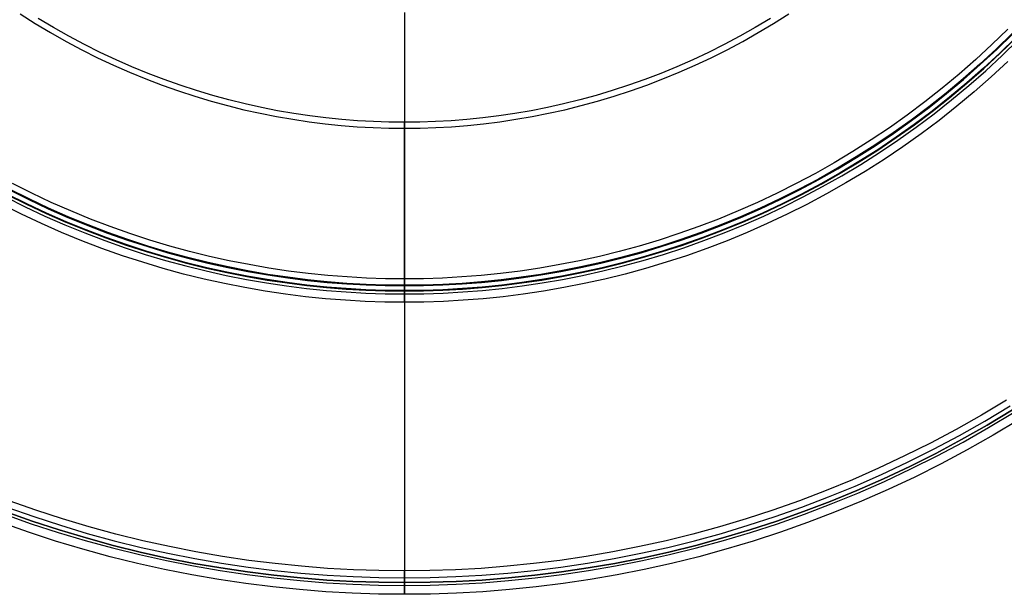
# Model space of a CAD drawing. Header units: millimetres. Extents: x 9981 to 10381, y 6395 to 6795.
# Tile 5 of 19: x 10115 to 10283, y 6395 to 6493. Entities that reach past the tile are written whole.
import ezdxf

# ---------------------------------------------------------------- set-up
doc = ezdxf.new("R2010")
doc.units = ezdxf.units.MM
doc.header["$MEASUREMENT"] = 0
doc.layers.add('0 filanca', color=1, linetype='Continuous')
doc.layers.add('0 filanca2', color=6, linetype='Continuous')

msp = doc.modelspace()

# ---------------------------------------------------------------- linework, layer by layer
at = {"layer": '0 filanca', "lineweight": -3}
for points in [[(10114.95, 6494.35), (10117.55, 6492.7), (10120.17, 6491.12), (10122.83, 6489.61), (10125.52, 6488.18), (10128.23, 6486.82), (10130.96, 6485.54), (10133.71, 6484.33), (10136.48, 6483.19), (10139.26, 6482.13), (10142.05, 6481.14), (10144.85, 6480.23), (10147.65, 6479.39), (10150.46, 6478.63), (10153.26, 6477.93), (10156.06, 6477.31), (10158.86, 6476.76), (10161.64, 6476.28), (10164.42, 6475.86), (10167.18, 6475.52), (10169.93, 6475.24), (10172.66, 6475.02), (10175.37, 6474.87), (10178.06, 6474.78), (10180.73, 6474.75)], [(10180.73, 6474.75), (10183.4, 6474.78), (10186.09, 6474.87), (10188.8, 6475.02), (10191.53, 6475.24), (10194.28, 6475.52), (10197.04, 6475.86), (10199.82, 6476.28), (10202.6, 6476.76), (10205.4, 6477.31), (10208.2, 6477.93), (10211, 6478.63), (10213.8, 6479.39), (10216.61, 6480.23), (10219.41, 6481.14), (10222.2, 6482.13), (10224.98, 6483.19), (10227.74, 6484.33), (10230.5, 6485.54), (10233.23, 6486.82), (10235.94, 6488.18), (10238.63, 6489.61), (10241.28, 6491.12), (10243.91, 6492.7), (10246.51, 6494.35)], [(10180.73, 6475.77), (10178.08, 6475.8), (10175.42, 6475.89), (10172.73, 6476.04), (10170.02, 6476.25), (10167.29, 6476.53), (10164.56, 6476.87), (10161.8, 6477.28), (10159.04, 6477.76), (10156.27, 6478.3), (10153.49, 6478.92), (10150.71, 6479.61), (10147.93, 6480.37), (10145.15, 6481.2), (10142.38, 6482.11), (10139.61, 6483.08), (10136.86, 6484.14), (10134.11, 6485.26), (10131.38, 6486.46), (10128.67, 6487.74), (10125.99, 6489.08), (10123.32, 6490.5), (10120.69, 6492), (10118.08, 6493.56)], [(10243.38, 6493.56), (10240.77, 6492), (10238.14, 6490.5), (10235.47, 6489.08), (10232.78, 6487.74), (10230.08, 6486.46), (10227.35, 6485.26), (10224.6, 6484.14), (10221.85, 6483.08), (10219.08, 6482.11), (10216.3, 6481.2), (10213.53, 6480.37), (10210.74, 6479.61), (10207.96, 6478.92), (10205.19, 6478.3), (10202.42, 6477.76), (10199.65, 6477.28), (10196.9, 6476.87), (10194.16, 6476.53), (10191.44, 6476.25), (10188.73, 6476.04), (10186.04, 6475.89), (10183.37, 6475.8), (10180.73, 6475.77)], [(10284.73, 6490.95), (10282.01, 6488.3), (10279.21, 6485.71), (10276.36, 6483.2), (10273.44, 6480.77), (10270.46, 6478.41), (10267.43, 6476.14), (10264.35, 6473.95), (10261.22, 6471.85), (10258.04, 6469.83), (10254.82, 6467.9), (10251.57, 6466.06), (10248.28, 6464.3), (10244.97, 6462.64), (10241.62, 6461.07), (10238.26, 6459.59), (10234.87, 6458.2), (10231.47, 6456.9), (10228.05, 6455.69), (10224.63, 6454.58), (10221.2, 6453.55), (10217.77, 6452.61), (10214.34, 6451.76), (10210.91, 6451), (10207.49, 6450.33), (10204.08, 6449.74), (10200.69, 6449.23), (10197.31, 6448.81), (10193.95, 6448.47), (10190.6, 6448.2), (10187.29, 6448.02), (10183.99, 6447.91), (10180.73, 6447.87)], [(10180.73, 6447.77), (10184, 6447.81), (10187.29, 6447.92), (10190.61, 6448.1), (10193.95, 6448.37), (10197.32, 6448.71), (10200.7, 6449.13), (10204.1, 6449.64), (10207.51, 6450.23), (10210.93, 6450.9), (10214.36, 6451.67), (10217.79, 6452.51), (10221.23, 6453.45), (10224.66, 6454.48), (10228.09, 6455.6), (10231.5, 6456.81), (10234.91, 6458.11), (10238.3, 6459.5), (10241.67, 6460.98), (10245.01, 6462.55), (10248.33, 6464.21), (10251.62, 6465.97), (10254.88, 6467.81), (10258.09, 6469.74), (10261.27, 6471.76), (10264.4, 6473.87), (10267.49, 6476.06), (10270.52, 6478.33), (10273.5, 6480.69), (10276.42, 6483.12), (10279.28, 6485.64), (10282.08, 6488.22), (10284.81, 6490.88)], [(10180.73, 6446.96), (10184.01, 6446.99), (10187.33, 6447.11), (10190.67, 6447.29), (10194.03, 6447.56), (10197.41, 6447.9), (10200.81, 6448.33), (10204.23, 6448.84), (10207.66, 6449.43), (10211.1, 6450.11), (10214.55, 6450.87), (10218, 6451.73), (10221.45, 6452.67), (10224.9, 6453.7), (10228.35, 6454.83), (10231.78, 6456.04), (10235.21, 6457.35), (10238.61, 6458.75), (10242, 6460.24), (10245.37, 6461.82), (10248.7, 6463.49), (10252.01, 6465.26), (10255.29, 6467.11), (10258.52, 6469.05), (10261.72, 6471.08), (10264.87, 6473.2), (10267.97, 6475.4), (10271.02, 6477.69), (10274.01, 6480.06), (10276.95, 6482.51), (10279.83, 6485.03), (10282.64, 6487.63), (10285.38, 6490.31)], [(10180.73, 6446.96), (10184.01, 6446.99), (10187.33, 6447.11), (10190.67, 6447.29), (10194.03, 6447.56), (10197.41, 6447.9), (10200.81, 6448.33), (10204.23, 6448.84), (10207.66, 6449.43), (10211.1, 6450.11), (10214.55, 6450.87), (10218, 6451.73), (10221.45, 6452.67), (10224.9, 6453.7), (10228.35, 6454.83), (10231.78, 6456.04), (10235.21, 6457.35), (10238.61, 6458.75), (10242, 6460.24), (10245.37, 6461.82), (10248.7, 6463.49), (10252.01, 6465.26), (10255.29, 6467.11), (10258.52, 6469.05), (10261.72, 6471.08), (10264.87, 6473.2), (10267.97, 6475.4), (10271.02, 6477.69), (10274.01, 6480.06), (10276.95, 6482.51), (10279.83, 6485.03), (10282.64, 6487.63), (10285.38, 6490.31)], [(10180.73, 6446.89), (10184.02, 6446.92), (10187.33, 6447.03), (10190.67, 6447.22), (10194.03, 6447.49), (10197.42, 6447.83), (10200.82, 6448.26), (10204.24, 6448.76), (10207.67, 6449.36), (10211.11, 6450.04), (10214.56, 6450.8), (10218.02, 6451.66), (10221.47, 6452.6), (10224.92, 6453.64), (10228.37, 6454.76), (10231.81, 6455.98), (10235.23, 6457.28), (10238.64, 6458.68), (10242.03, 6460.17), (10245.4, 6461.75), (10248.74, 6463.43), (10252.05, 6465.19), (10255.32, 6467.05), (10258.56, 6468.99), (10261.76, 6471.02), (10264.91, 6473.14), (10268.01, 6475.35), (10271.06, 6477.63), (10274.06, 6480), (10277, 6482.45), (10279.87, 6484.98), (10282.69, 6487.58), (10285.43, 6490.26)], [(10180.73, 6446.39), (10184.03, 6446.43), (10187.35, 6446.54), (10190.7, 6446.73), (10194.08, 6446.99), (10197.47, 6447.34), (10200.89, 6447.77), (10204.32, 6448.28), (10207.76, 6448.87), (10211.22, 6449.55), (10214.68, 6450.32), (10218.14, 6451.18), (10221.61, 6452.13), (10225.07, 6453.16), (10228.53, 6454.29), (10231.98, 6455.51), (10235.42, 6456.82), (10238.84, 6458.23), (10242.24, 6459.72), (10245.61, 6461.31), (10248.96, 6462.99), (10252.28, 6464.76), (10255.57, 6466.62), (10258.82, 6468.57), (10262.03, 6470.61), (10265.19, 6472.74), (10268.3, 6474.95), (10271.36, 6477.24), (10274.37, 6479.62), (10277.32, 6482.08), (10280.2, 6484.61), (10283.03, 6487.22), (10285.78, 6489.91)], [(10112.72, 6463.43), (10116.06, 6461.75), (10119.43, 6460.17), (10122.82, 6458.68), (10126.22, 6457.28), (10129.65, 6455.98), (10133.09, 6454.76), (10136.53, 6453.64), (10139.99, 6452.6), (10143.44, 6451.66), (10146.89, 6450.8), (10150.34, 6450.04), (10153.79, 6449.36), (10157.22, 6448.76), (10160.64, 6448.26), (10164.04, 6447.83), (10167.42, 6447.49), (10170.79, 6447.22), (10174.13, 6447.03), (10177.44, 6446.92), (10180.73, 6446.89)], [(10112.75, 6463.49), (10116.09, 6461.82), (10119.46, 6460.24), (10122.84, 6458.75), (10126.25, 6457.35), (10129.67, 6456.04), (10133.11, 6454.83), (10136.56, 6453.7), (10140.01, 6452.67), (10143.46, 6451.73), (10146.91, 6450.87), (10150.36, 6450.11), (10153.8, 6449.43), (10157.23, 6448.84), (10160.65, 6448.33), (10164.05, 6447.9), (10167.43, 6447.56), (10170.79, 6447.29), (10174.13, 6447.11), (10177.44, 6446.99), (10180.73, 6446.96)], [(10112.75, 6463.49), (10116.09, 6461.82), (10119.46, 6460.24), (10122.84, 6458.75), (10126.25, 6457.35), (10129.67, 6456.04), (10133.11, 6454.83), (10136.56, 6453.7), (10140.01, 6452.67), (10143.46, 6451.73), (10146.91, 6450.87), (10150.36, 6450.11), (10153.8, 6449.43), (10157.23, 6448.84), (10160.65, 6448.33), (10164.05, 6447.9), (10167.43, 6447.56), (10170.79, 6447.29), (10174.13, 6447.11), (10177.44, 6446.99), (10180.73, 6446.96)], [(10113.13, 6464.21), (10116.45, 6462.55), (10119.79, 6460.98), (10123.16, 6459.5), (10126.55, 6458.11), (10129.95, 6456.81), (10133.37, 6455.6), (10136.8, 6454.48), (10140.23, 6453.45), (10143.66, 6452.51), (10147.1, 6451.67), (10150.52, 6450.9), (10153.95, 6450.23), (10157.36, 6449.64), (10160.76, 6449.13), (10164.14, 6448.71), (10167.5, 6448.37), (10170.85, 6448.1), (10174.17, 6447.92), (10177.46, 6447.81), (10180.73, 6447.77)], [(10180.73, 6447.87), (10177.46, 6447.91), (10174.17, 6448.02), (10170.85, 6448.2), (10167.51, 6448.47), (10164.15, 6448.81), (10160.77, 6449.23), (10157.37, 6449.74), (10153.96, 6450.33), (10150.55, 6451), (10147.12, 6451.76), (10143.69, 6452.61), (10140.26, 6453.55), (10136.83, 6454.58), (10133.4, 6455.69), (10129.99, 6456.9), (10126.59, 6458.2), (10123.2, 6459.59), (10119.83, 6461.07), (10116.49, 6462.64), (10113.17, 6464.3)], [(10112.49, 6462.99), (10115.84, 6461.31), (10119.22, 6459.72), (10122.62, 6458.23), (10126.04, 6456.82), (10129.48, 6455.51), (10132.93, 6454.29), (10136.39, 6453.16), (10139.85, 6452.13), (10143.32, 6451.18), (10146.78, 6450.32), (10150.24, 6449.55), (10153.7, 6448.87), (10157.14, 6448.28), (10160.57, 6447.77), (10163.98, 6447.34), (10167.38, 6446.99), (10170.75, 6446.73), (10174.11, 6446.54), (10177.43, 6446.43), (10180.73, 6446.39)], [(10180.73, 6397.78), (10185.11, 6397.83), (10189.52, 6397.98), (10193.97, 6398.23), (10198.45, 6398.58), (10202.95, 6399.04), (10207.48, 6399.61), (10212.04, 6400.28), (10216.61, 6401.07), (10221.19, 6401.98), (10225.78, 6403), (10230.38, 6404.14), (10234.98, 6405.39), (10239.58, 6406.77), (10244.17, 6408.27), (10248.75, 6409.89), (10253.31, 6411.63), (10257.85, 6413.49), (10262.36, 6415.47), (10266.84, 6417.58), (10271.29, 6419.81), (10275.7, 6422.16), (10280.06, 6424.63), (10284.37, 6427.22)], [(10180.73, 6396.96), (10185.12, 6397.01), (10189.56, 6397.15), (10194.02, 6397.4), (10198.52, 6397.76), (10203.05, 6398.22), (10207.6, 6398.79), (10212.17, 6399.47), (10216.76, 6400.26), (10221.36, 6401.17), (10225.97, 6402.2), (10230.59, 6403.34), (10235.21, 6404.6), (10239.83, 6405.98), (10244.44, 6407.49), (10249.03, 6409.11), (10253.61, 6410.86), (10258.17, 6412.73), (10262.7, 6414.72), (10267.2, 6416.84), (10271.67, 6419.08), (10276.09, 6421.44), (10280.47, 6423.92), (10284.8, 6426.52)], [(10180.73, 6396.49), (10185.13, 6396.54), (10189.58, 6396.69), (10194.05, 6396.94), (10198.56, 6397.3), (10203.1, 6397.76), (10207.66, 6398.33), (10212.24, 6399.01), (10216.84, 6399.81), (10221.46, 6400.72), (10226.08, 6401.75), (10230.71, 6402.89), (10235.34, 6404.16), (10239.96, 6405.54), (10244.58, 6407.05), (10249.19, 6408.68), (10253.78, 6410.43), (10258.35, 6412.3), (10262.89, 6414.3), (10267.41, 6416.42), (10271.88, 6418.67), (10276.32, 6421.03), (10280.71, 6423.52), (10285.05, 6426.12)], [(10112.71, 6409.89), (10117.29, 6408.27), (10121.88, 6406.77), (10126.47, 6405.39), (10131.07, 6404.14), (10135.67, 6403), (10140.27, 6401.98), (10144.85, 6401.07), (10149.42, 6400.28), (10153.97, 6399.61), (10158.5, 6399.04), (10163.01, 6398.58), (10167.49, 6398.23), (10171.94, 6397.98), (10176.35, 6397.83), (10180.73, 6397.78)], [(10112.27, 6408.68), (10116.87, 6407.05), (10121.49, 6405.54), (10126.12, 6404.16), (10130.75, 6402.89), (10135.38, 6401.75), (10140, 6400.72), (10144.62, 6399.81), (10149.22, 6399.01), (10153.8, 6398.33), (10158.36, 6397.76), (10162.9, 6397.3), (10167.4, 6396.94), (10171.88, 6396.69), (10176.32, 6396.54), (10180.73, 6396.49)], [(10112.43, 6409.11), (10117.02, 6407.49), (10121.63, 6405.98), (10126.25, 6404.6), (10130.87, 6403.34), (10135.49, 6402.2), (10140.1, 6401.17), (10144.7, 6400.26), (10149.29, 6399.47), (10153.86, 6398.79), (10158.41, 6398.22), (10162.94, 6397.76), (10167.44, 6397.4), (10171.9, 6397.15), (10176.33, 6397.01), (10180.73, 6396.96)]]:
    msp.add_lwpolyline(points, dxfattribs=at)
for points in [[(10180.73, 6494.59, -992.99), (10180.73, 6493.28, -996.8), (10180.73, 6491.86, -1000.6), (10180.73, 6490.33, -1004.38), (10180.73, 6488.68, -1008.13), (10180.73, 6486.91, -1011.85), (10180.73, 6485.04, -1015.54), (10180.73, 6483.05, -1019.19), (10180.73, 6480.94, -1022.79), (10180.73, 6478.73, -1026.35), (10180.73, 6476.41, -1029.85), (10180.73, 6473.98, -1033.29), (10180.73, 6471.44, -1036.66), (10180.73, 6468.81, -1039.97), (10180.73, 6466.07, -1043.21), (10180.73, 6463.24, -1046.36), (10180.73, 6460.32, -1049.43), (10180.73, 6457.3, -1052.42), (10180.73, 6454.21, -1055.32), (10180.73, 6451.03, -1058.12), (10180.73, 6447.77, -1060.83)], [(10180.73, 6493.54, -992.99), (10180.73, 6492.22, -996.8), (10180.73, 6490.79, -1000.6), (10180.73, 6489.24, -1004.38), (10180.73, 6487.58, -1008.13), (10180.73, 6485.8, -1011.86), (10180.73, 6483.91, -1015.55), (10180.73, 6481.9, -1019.2), (10180.73, 6479.79, -1022.8), (10180.73, 6477.56, -1026.35), (10180.73, 6475.22, -1029.85), (10180.73, 6472.77, -1033.29), (10180.73, 6470.22, -1036.66), (10180.73, 6467.56, -1039.96), (10180.73, 6464.81, -1043.19), (10180.73, 6461.96, -1046.33), (10180.73, 6459.01, -1049.4), (10180.73, 6455.98, -1052.37), (10180.73, 6452.87, -1055.26), (10180.73, 6449.67, -1058.05), (10180.73, 6446.39, -1060.74)], [(10180.73, 6475.77, -1158), (10180.73, 6475.7, -1162.77), (10180.73, 6475.5, -1167.58), (10180.73, 6475.16, -1172.44), (10180.73, 6474.67, -1177.34), (10180.73, 6474.03, -1182.28), (10180.73, 6473.25, -1187.24), (10180.73, 6472.31, -1192.22), (10180.73, 6471.21, -1197.21), (10180.73, 6469.95, -1202.22), (10180.73, 6468.53, -1207.22), (10180.73, 6466.94, -1212.22), (10180.73, 6465.19, -1217.2), (10180.73, 6463.27, -1222.15), (10180.73, 6461.18, -1227.08), (10180.73, 6458.93, -1231.97), (10180.73, 6456.51, -1236.8), (10180.73, 6453.93, -1241.59), (10180.73, 6451.18, -1246.31), (10180.73, 6448.27, -1250.95), (10180.73, 6445.21, -1255.52), (10180.73, 6441.99, -1260), (10180.73, 6438.61, -1264.38), (10180.73, 6435.1, -1268.66), (10180.73, 6431.44, -1272.83), (10180.73, 6427.64, -1276.88), (10180.73, 6423.71, -1280.8), (10180.73, 6419.66, -1284.6), (10180.73, 6415.49, -1288.25), (10180.73, 6411.21, -1291.77), (10180.73, 6406.83, -1295.14), (10180.73, 6402.35, -1298.36), (10180.73, 6397.78, -1301.42)], [(10180.73, 6447.87, -1064.44), (10180.73, 6449.64, -1067.2), (10180.73, 6451.36, -1069.99), (10180.73, 6453.01, -1072.8), (10180.73, 6454.61, -1075.64), (10180.73, 6456.15, -1078.51), (10180.73, 6457.63, -1081.39), (10180.73, 6459.05, -1084.29), (10180.73, 6460.41, -1087.21), (10180.73, 6461.71, -1090.14), (10180.73, 6462.96, -1093.09), (10180.73, 6464.14, -1096.05), (10180.73, 6465.26, -1099.01), (10180.73, 6466.33, -1101.99), (10180.73, 6467.33, -1104.97), (10180.73, 6468.28, -1107.96), (10180.73, 6469.16, -1110.95), (10180.73, 6469.99, -1113.94), (10180.73, 6470.76, -1116.93), (10180.73, 6471.47, -1119.92), (10180.73, 6472.13, -1122.91), (10180.73, 6472.72, -1125.89), (10180.73, 6473.27, -1128.87), (10180.73, 6473.75, -1131.84), (10180.73, 6474.18, -1134.8), (10180.73, 6474.89, -1140.68), (10180.73, 6475.38, -1146.52), (10180.73, 6475.67, -1152.3), (10180.73, 6475.77, -1158)], [(10180.73, 6474.75, -1158.01), (10180.73, 6474.68, -1162.78), (10180.73, 6474.48, -1167.59), (10180.73, 6474.14, -1172.46), (10180.73, 6473.65, -1177.36), (10180.73, 6473.01, -1182.29), (10180.73, 6472.22, -1187.26), (10180.73, 6471.28, -1192.24), (10180.73, 6470.17, -1197.24), (10180.73, 6468.91, -1202.24), (10180.73, 6467.48, -1207.24), (10180.73, 6465.89, -1212.24), (10180.73, 6464.13, -1217.22), (10180.73, 6462.2, -1222.18), (10180.73, 6460.11, -1227.1), (10180.73, 6457.84, -1231.99), (10180.73, 6455.42, -1236.83), (10180.73, 6452.82, -1241.61), (10180.73, 6450.06, -1246.33), (10180.73, 6447.14, -1250.97), (10180.73, 6444.07, -1255.53), (10180.73, 6440.83, -1260), (10180.73, 6437.45, -1264.38), (10180.73, 6433.92, -1268.65), (10180.73, 6430.25, -1272.81), (10180.73, 6426.44, -1276.85), (10180.73, 6422.5, -1280.76), (10180.73, 6418.43, -1284.55), (10180.73, 6414.25, -1288.19), (10180.73, 6409.96, -1291.69), (10180.73, 6405.56, -1295.05), (10180.73, 6401.07, -1298.25), (10180.73, 6396.49, -1301.3)], [(10180.73, 6446.89, -1064.66), (10180.73, 6448.65, -1067.41), (10180.73, 6450.37, -1070.19), (10180.73, 6452.02, -1073), (10180.73, 6453.62, -1075.84), (10180.73, 6455.15, -1078.69), (10180.73, 6456.63, -1081.57), (10180.73, 6458.05, -1084.46), (10180.73, 6459.41, -1087.37), (10180.73, 6460.71, -1090.3), (10180.73, 6461.95, -1093.24), (10180.73, 6463.14, -1096.19), (10180.73, 6464.26, -1099.15), (10180.73, 6465.32, -1102.12), (10180.73, 6466.32, -1105.1), (10180.73, 6467.27, -1108.08), (10180.73, 6468.15, -1111.06), (10180.73, 6468.98, -1114.05), (10180.73, 6469.75, -1117.03), (10180.73, 6470.46, -1120.01), (10180.73, 6471.11, -1123), (10180.73, 6471.71, -1125.97), (10180.73, 6472.25, -1128.94), (10180.73, 6472.74, -1131.9), (10180.73, 6473.17, -1134.86), (10180.73, 6473.87, -1140.73), (10180.73, 6474.37, -1146.55), (10180.73, 6474.66, -1152.32), (10180.73, 6474.75, -1158.01)], [(10180.73, 6447.87, -1064.44), (10180.73, 6447.82, -1064.46), (10180.73, 6447.76, -1064.49), (10180.73, 6447.7, -1064.51), (10180.73, 6447.65, -1064.53), (10180.73, 6447.59, -1064.55), (10180.73, 6447.53, -1064.57), (10180.73, 6447.47, -1064.59), (10180.73, 6447.41, -1064.6), (10180.73, 6447.36, -1064.62), (10180.73, 6447.3, -1064.63), (10180.73, 6447.24, -1064.64), (10180.73, 6447.18, -1064.64), (10180.73, 6447.13, -1064.65), (10180.73, 6447.07, -1064.65), (10180.73, 6447.01, -1064.66), (10180.73, 6446.96, -1064.66), (10180.73, 6446.92, -1064.66), (10180.73, 6446.89, -1064.66)], [(10180.73, 6446.39, -1060.74), (10180.73, 6446.43, -1060.73), (10180.73, 6446.46, -1060.72), (10180.73, 6446.5, -1060.71), (10180.73, 6446.54, -1060.7), (10180.73, 6446.57, -1060.69), (10180.73, 6446.61, -1060.69), (10180.73, 6446.64, -1060.68), (10180.73, 6446.68, -1060.68), (10180.73, 6446.71, -1060.67), (10180.73, 6446.75, -1060.67), (10180.73, 6446.79, -1060.66), (10180.73, 6446.82, -1060.66), (10180.73, 6446.89, -1060.66), (10180.73, 6446.96, -1060.66), (10180.73, 6447.01, -1060.66), (10180.73, 6447.06, -1060.66), (10180.73, 6447.11, -1060.66), (10180.73, 6447.16, -1060.67), (10180.73, 6447.21, -1060.67), (10180.73, 6447.26, -1060.68), (10180.73, 6447.31, -1060.69), (10180.73, 6447.36, -1060.7), (10180.73, 6447.41, -1060.71), (10180.73, 6447.46, -1060.72), (10180.73, 6447.52, -1060.74), (10180.73, 6447.57, -1060.75), (10180.73, 6447.62, -1060.77), (10180.73, 6447.67, -1060.79), (10180.73, 6447.72, -1060.81), (10180.73, 6447.77, -1060.83)], [(10180.73, 6396.49, -1301.3), (10180.73, 6396.55, -1301.29), (10180.73, 6396.61, -1301.27), (10180.73, 6396.67, -1301.26), (10180.73, 6396.73, -1301.26), (10180.73, 6396.79, -1301.25), (10180.73, 6396.84, -1301.25), (10180.73, 6396.9, -1301.24), (10180.73, 6396.96, -1301.24), (10180.73, 6397.01, -1301.24), (10180.73, 6397.06, -1301.25), (10180.73, 6397.11, -1301.25), (10180.73, 6397.16, -1301.25), (10180.73, 6397.21, -1301.26), (10180.73, 6397.26, -1301.27), (10180.73, 6397.31, -1301.28), (10180.73, 6397.37, -1301.29), (10180.73, 6397.42, -1301.3), (10180.73, 6397.47, -1301.31), (10180.73, 6397.52, -1301.33), (10180.73, 6397.58, -1301.34), (10180.73, 6397.63, -1301.36), (10180.73, 6397.68, -1301.38), (10180.73, 6397.73, -1301.4), (10180.73, 6397.78, -1301.42)]]:
    msp.add_polyline3d(points, dxfattribs=at)
at = {"layer": '0 filanca2', "lineweight": -3}
for points in [[(10283.97, 6491.72), (10281.26, 6489.08), (10278.49, 6486.52), (10275.65, 6484.03), (10272.75, 6481.61), (10269.8, 6479.27), (10266.79, 6477.02), (10263.73, 6474.85), (10260.62, 6472.76), (10257.47, 6470.75), (10254.28, 6468.84), (10251.05, 6467.01), (10247.79, 6465.27), (10244.49, 6463.62), (10241.17, 6462.06), (10237.83, 6460.59), (10234.47, 6459.21), (10231.09, 6457.92), (10227.7, 6456.72), (10224.31, 6455.61), (10220.9, 6454.59), (10217.5, 6453.66), (10214.09, 6452.82), (10210.69, 6452.07), (10207.3, 6451.4), (10203.91, 6450.81), (10200.54, 6450.31), (10197.19, 6449.89), (10193.85, 6449.55), (10190.53, 6449.29), (10187.24, 6449.1), (10183.97, 6448.99), (10180.73, 6448.96)], [(10285.38, 6490.31), (10282.64, 6487.63), (10279.83, 6485.03), (10276.95, 6482.51), (10274.01, 6480.06), (10271.02, 6477.69), (10267.97, 6475.4), (10264.87, 6473.2), (10261.72, 6471.08), (10258.52, 6469.05), (10255.29, 6467.11), (10252.01, 6465.26), (10248.7, 6463.49), (10245.37, 6461.82), (10242, 6460.24), (10238.61, 6458.75), (10235.21, 6457.35), (10231.78, 6456.04), (10228.35, 6454.83), (10224.9, 6453.7), (10221.45, 6452.67), (10218, 6451.73), (10214.55, 6450.87), (10211.1, 6450.11), (10207.66, 6449.43), (10204.23, 6448.84), (10200.81, 6448.33), (10197.41, 6447.9), (10194.03, 6447.56), (10190.67, 6447.29), (10187.33, 6447.11), (10184.01, 6446.99), (10180.73, 6446.96)], [(10285.38, 6490.31), (10282.64, 6487.63), (10279.83, 6485.03), (10276.95, 6482.51), (10274.01, 6480.06), (10271.02, 6477.69), (10267.97, 6475.4), (10264.87, 6473.2), (10261.72, 6471.08), (10258.52, 6469.05), (10255.29, 6467.11), (10252.01, 6465.26), (10248.7, 6463.49), (10245.37, 6461.82), (10242, 6460.24), (10238.61, 6458.75), (10235.21, 6457.35), (10231.78, 6456.04), (10228.35, 6454.83), (10224.9, 6453.7), (10221.45, 6452.67), (10218, 6451.73), (10214.55, 6450.87), (10211.1, 6450.11), (10207.66, 6449.43), (10204.23, 6448.84), (10200.81, 6448.33), (10197.41, 6447.9), (10194.03, 6447.56), (10190.67, 6447.29), (10187.33, 6447.11), (10184.01, 6446.99), (10180.73, 6446.96)], [(10284.01, 6486.18), (10281.16, 6483.55), (10278.25, 6480.99), (10275.27, 6478.51), (10272.24, 6476.1), (10269.15, 6473.79), (10266, 6471.55), (10262.81, 6469.41), (10259.57, 6467.35), (10256.29, 6465.38), (10252.98, 6463.5), (10249.62, 6461.72), (10246.24, 6460.02), (10242.83, 6458.42), (10239.4, 6456.91), (10235.94, 6455.49), (10232.47, 6454.17), (10228.99, 6452.93), (10225.5, 6451.8), (10222, 6450.75), (10218.5, 6449.79), (10215, 6448.93), (10211.51, 6448.15), (10208.02, 6447.46), (10204.55, 6446.86), (10201.08, 6446.35), (10197.64, 6445.91), (10194.21, 6445.56), (10190.8, 6445.3), (10187.42, 6445.11), (10184.06, 6445), (10180.73, 6444.96)], [(10180.73, 6448.96), (10177.49, 6448.99), (10174.22, 6449.1), (10170.93, 6449.29), (10167.61, 6449.55), (10164.27, 6449.89), (10160.92, 6450.31), (10157.55, 6450.81), (10154.16, 6451.4), (10150.77, 6452.07), (10147.37, 6452.82), (10143.96, 6453.66), (10140.56, 6454.59), (10137.15, 6455.61), (10133.75, 6456.72), (10130.36, 6457.92), (10126.99, 6459.21), (10123.63, 6460.59), (10120.28, 6462.06), (10116.96, 6463.62), (10113.67, 6465.27)], [(10180.73, 6446.96), (10177.44, 6446.99), (10174.13, 6447.11), (10170.79, 6447.29), (10167.43, 6447.56), (10164.05, 6447.9), (10160.65, 6448.33), (10157.23, 6448.84), (10153.8, 6449.43), (10150.36, 6450.11), (10146.91, 6450.87), (10143.46, 6451.73), (10140.01, 6452.67), (10136.56, 6453.7), (10133.11, 6454.83), (10129.67, 6456.04), (10126.25, 6457.35), (10122.84, 6458.75), (10119.46, 6460.24), (10116.09, 6461.82), (10112.75, 6463.49)], [(10180.73, 6446.96), (10177.44, 6446.99), (10174.13, 6447.11), (10170.79, 6447.29), (10167.43, 6447.56), (10164.05, 6447.9), (10160.65, 6448.33), (10157.23, 6448.84), (10153.8, 6449.43), (10150.36, 6450.11), (10146.91, 6450.87), (10143.46, 6451.73), (10140.01, 6452.67), (10136.56, 6453.7), (10133.11, 6454.83), (10129.67, 6456.04), (10126.25, 6457.35), (10122.84, 6458.75), (10119.46, 6460.24), (10116.09, 6461.82), (10112.75, 6463.49)], [(10180.73, 6444.96), (10177.4, 6445), (10174.04, 6445.11), (10170.66, 6445.3), (10167.25, 6445.56), (10163.82, 6445.91), (10160.37, 6446.35), (10156.91, 6446.86), (10153.43, 6447.46), (10149.95, 6448.15), (10146.45, 6448.93), (10142.95, 6449.79), (10139.46, 6450.75), (10135.96, 6451.8), (10132.47, 6452.93), (10128.98, 6454.17), (10125.51, 6455.49), (10122.06, 6456.91), (10118.63, 6458.42), (10115.22, 6460.02), (10111.83, 6461.72)], [(10283.75, 6428.22), (10279.47, 6425.64), (10275.13, 6423.19), (10270.75, 6420.85), (10266.33, 6418.64), (10261.87, 6416.54), (10257.39, 6414.57), (10252.88, 6412.72), (10248.34, 6410.99), (10243.79, 6409.38), (10239.23, 6407.89), (10234.66, 6406.52), (10230.09, 6405.27), (10225.52, 6404.14), (10220.95, 6403.13), (10216.39, 6402.23), (10211.85, 6401.44), (10207.33, 6400.77), (10202.82, 6400.21), (10198.34, 6399.75), (10193.89, 6399.4), (10189.47, 6399.15), (10185.08, 6399.01), (10180.73, 6398.96)], [(10284.8, 6426.52), (10280.47, 6423.92), (10276.09, 6421.44), (10271.67, 6419.08), (10267.2, 6416.84), (10262.7, 6414.72), (10258.17, 6412.73), (10253.61, 6410.86), (10249.03, 6409.11), (10244.44, 6407.49), (10239.83, 6405.98), (10235.21, 6404.6), (10230.59, 6403.34), (10225.97, 6402.2), (10221.36, 6401.17), (10216.76, 6400.26), (10212.17, 6399.47), (10207.6, 6398.79), (10203.05, 6398.22), (10198.52, 6397.76), (10194.02, 6397.4), (10189.56, 6397.15), (10185.12, 6397.01), (10180.73, 6396.96)], [(10284.8, 6426.52), (10280.47, 6423.92), (10276.09, 6421.44), (10271.67, 6419.08), (10267.2, 6416.84), (10262.7, 6414.72), (10258.17, 6412.73), (10253.61, 6410.86), (10249.03, 6409.11), (10244.44, 6407.49), (10239.83, 6405.98), (10235.21, 6404.6), (10230.59, 6403.34), (10225.97, 6402.2), (10221.36, 6401.17), (10216.76, 6400.26), (10212.17, 6399.47), (10207.6, 6398.79), (10203.05, 6398.22), (10198.52, 6397.76), (10194.02, 6397.4), (10189.56, 6397.15), (10185.12, 6397.01), (10180.73, 6396.96)], [(10285.85, 6424.81), (10281.48, 6422.19), (10277.06, 6419.68), (10272.59, 6417.3), (10268.08, 6415.04), (10263.53, 6412.9), (10258.95, 6410.89), (10254.35, 6409), (10249.72, 6407.23), (10245.08, 6405.59), (10240.42, 6404.07), (10235.76, 6402.68), (10231.09, 6401.4), (10226.43, 6400.25), (10221.77, 6399.21), (10217.12, 6398.3), (10212.49, 6397.5), (10207.87, 6396.81), (10203.27, 6396.23), (10198.7, 6395.77), (10194.16, 6395.41), (10189.65, 6395.16), (10185.17, 6395.01), (10180.73, 6394.96)], [(10180.73, 6398.96), (10176.38, 6399.01), (10171.99, 6399.15), (10167.57, 6399.4), (10163.12, 6399.75), (10158.64, 6400.21), (10154.13, 6400.77), (10149.61, 6401.44), (10145.06, 6402.23), (10140.51, 6403.13), (10135.94, 6404.14), (10131.37, 6405.27), (10126.8, 6406.52), (10122.23, 6407.89), (10117.67, 6409.38), (10113.12, 6410.99)], [(10180.73, 6396.96), (10176.33, 6397.01), (10171.9, 6397.15), (10167.44, 6397.4), (10162.94, 6397.76), (10158.41, 6398.22), (10153.86, 6398.79), (10149.29, 6399.47), (10144.7, 6400.26), (10140.1, 6401.17), (10135.49, 6402.2), (10130.87, 6403.34), (10126.25, 6404.6), (10121.63, 6405.98), (10117.02, 6407.49), (10112.43, 6409.11)], [(10180.73, 6396.96), (10176.33, 6397.01), (10171.9, 6397.15), (10167.44, 6397.4), (10162.94, 6397.76), (10158.41, 6398.22), (10153.86, 6398.79), (10149.29, 6399.47), (10144.7, 6400.26), (10140.1, 6401.17), (10135.49, 6402.2), (10130.87, 6403.34), (10126.25, 6404.6), (10121.63, 6405.98), (10117.02, 6407.49), (10112.43, 6409.11)], [(10180.73, 6394.96), (10176.29, 6395.01), (10171.81, 6395.16), (10167.3, 6395.41), (10162.76, 6395.77), (10158.19, 6396.23), (10153.59, 6396.81), (10148.97, 6397.5), (10144.34, 6398.3), (10139.69, 6399.21), (10135.03, 6400.25), (10130.36, 6401.4), (10125.7, 6402.68), (10121.03, 6404.07), (10116.38, 6405.59), (10111.74, 6407.23)]]:
    msp.add_lwpolyline(points, dxfattribs=at)
for points in [[(10180.73, 6448.96, -1062.66), (10180.73, 6448.96, -1062.7), (10180.73, 6448.96, -1062.75), (10180.73, 6448.95, -1062.79), (10180.73, 6448.95, -1062.84), (10180.73, 6448.95, -1062.88), (10180.73, 6448.94, -1062.93), (10180.73, 6448.93, -1062.97), (10180.73, 6448.92, -1063.02), (10180.73, 6448.92, -1063.07), (10180.73, 6448.91, -1063.11), (10180.73, 6448.89, -1063.16), (10180.73, 6448.88, -1063.21), (10180.73, 6448.87, -1063.25), (10180.73, 6448.85, -1063.3), (10180.73, 6448.84, -1063.35), (10180.73, 6448.82, -1063.39), (10180.73, 6448.8, -1063.44), (10180.73, 6448.78, -1063.48), (10180.73, 6448.76, -1063.53), (10180.73, 6448.73, -1063.58), (10180.73, 6448.71, -1063.62), (10180.73, 6448.69, -1063.66), (10180.73, 6448.66, -1063.71), (10180.73, 6448.63, -1063.75), (10180.73, 6448.6, -1063.79), (10180.73, 6448.57, -1063.84), (10180.73, 6448.54, -1063.88), (10180.73, 6448.51, -1063.92), (10180.73, 6448.48, -1063.96), (10180.73, 6448.44, -1064), (10180.73, 6448.41, -1064.03), (10180.73, 6448.37, -1064.07), (10180.73, 6448.34, -1064.11), (10180.73, 6448.3, -1064.14), (10180.73, 6448.26, -1064.18), (10180.73, 6448.22, -1064.21), (10180.73, 6448.18, -1064.24), (10180.73, 6448.14, -1064.27), (10180.73, 6448.1, -1064.3), (10180.73, 6448.05, -1064.33), (10180.73, 6448.01, -1064.36), (10180.73, 6447.97, -1064.38), (10180.73, 6447.92, -1064.41), (10180.73, 6447.88, -1064.43), (10180.73, 6447.83, -1064.46), (10180.73, 6447.79, -1064.48), (10180.73, 6447.74, -1064.5), (10180.73, 6447.69, -1064.52), (10180.73, 6447.65, -1064.53), (10180.73, 6447.6, -1064.55), (10180.73, 6447.56, -1064.57), (10180.73, 6447.51, -1064.58), (10180.73, 6447.46, -1064.59), (10180.73, 6447.42, -1064.6), (10180.73, 6447.37, -1064.61), (10180.73, 6447.32, -1064.62), (10180.73, 6447.28, -1064.63), (10180.73, 6447.23, -1064.64), (10180.73, 6447.18, -1064.64), (10180.73, 6447.14, -1064.65), (10180.73, 6447.09, -1064.65), (10180.73, 6447.05, -1064.65), (10180.73, 6447, -1064.66), (10180.73, 6446.96, -1064.66), (10180.73, 6446.91, -1064.66), (10180.73, 6446.87, -1064.65), (10180.73, 6446.82, -1064.65), (10180.73, 6446.78, -1064.65), (10180.73, 6446.73, -1064.64), (10180.73, 6446.69, -1064.64), (10180.73, 6446.64, -1064.63), (10180.73, 6446.59, -1064.62), (10180.73, 6446.55, -1064.61), (10180.73, 6446.5, -1064.6), (10180.73, 6446.45, -1064.59), (10180.73, 6446.41, -1064.58), (10180.73, 6446.36, -1064.57), (10180.73, 6446.31, -1064.55), (10180.73, 6446.27, -1064.53), (10180.73, 6446.22, -1064.52), (10180.73, 6446.18, -1064.5), (10180.73, 6446.13, -1064.48), (10180.73, 6446.08, -1064.46), (10180.73, 6446.04, -1064.43), (10180.73, 6445.99, -1064.41), (10180.73, 6445.95, -1064.38), (10180.73, 6445.91, -1064.36), (10180.73, 6445.86, -1064.33), (10180.73, 6445.82, -1064.3), (10180.73, 6445.78, -1064.27), (10180.73, 6445.74, -1064.24), (10180.73, 6445.7, -1064.21), (10180.73, 6445.66, -1064.18), (10180.73, 6445.62, -1064.14), (10180.73, 6445.58, -1064.11), (10180.73, 6445.54, -1064.07), (10180.73, 6445.51, -1064.03), (10180.73, 6445.47, -1064), (10180.73, 6445.44, -1063.96), (10180.73, 6445.41, -1063.92), (10180.73, 6445.37, -1063.88), (10180.73, 6445.34, -1063.84), (10180.73, 6445.31, -1063.79), (10180.73, 6445.28, -1063.75), (10180.73, 6445.26, -1063.71), (10180.73, 6445.23, -1063.66), (10180.73, 6445.21, -1063.62), (10180.73, 6445.18, -1063.58), (10180.73, 6445.16, -1063.53), (10180.73, 6445.14, -1063.48), (10180.73, 6445.12, -1063.44), (10180.73, 6445.1, -1063.39), (10180.73, 6445.08, -1063.35), (10180.73, 6445.06, -1063.3), (10180.73, 6445.05, -1063.25), (10180.73, 6445.04, -1063.21), (10180.73, 6445.02, -1063.16), (10180.73, 6445.01, -1063.11), (10180.73, 6445, -1063.07), (10180.73, 6444.99, -1063.02), (10180.73, 6444.98, -1062.97), (10180.73, 6444.98, -1062.93), (10180.73, 6444.97, -1062.88), (10180.73, 6444.97, -1062.84), (10180.73, 6444.96, -1062.79), (10180.73, 6444.96, -1062.75), (10180.73, 6444.96, -1062.7), (10180.73, 6444.96, -1062.66), (10180.73, 6444.96, -1062.61), (10180.73, 6444.96, -1062.57), (10180.73, 6444.96, -1062.52), (10180.73, 6444.97, -1062.48), (10180.73, 6444.97, -1062.43), (10180.73, 6444.98, -1062.39), (10180.73, 6444.98, -1062.34), (10180.73, 6444.99, -1062.29), (10180.73, 6445, -1062.25), (10180.73, 6445.01, -1062.2), (10180.73, 6445.02, -1062.15), (10180.73, 6445.04, -1062.11), (10180.73, 6445.05, -1062.06), (10180.73, 6445.06, -1062.01), (10180.73, 6445.08, -1061.97), (10180.73, 6445.1, -1061.92), (10180.73, 6445.12, -1061.87), (10180.73, 6445.14, -1061.83), (10180.73, 6445.16, -1061.78), (10180.73, 6445.18, -1061.74), (10180.73, 6445.21, -1061.69), (10180.73, 6445.23, -1061.65), (10180.73, 6445.26, -1061.61), (10180.73, 6445.28, -1061.56), (10180.73, 6445.31, -1061.52), (10180.73, 6445.34, -1061.48), (10180.73, 6445.37, -1061.44), (10180.73, 6445.41, -1061.4), (10180.73, 6445.44, -1061.36), (10180.73, 6445.47, -1061.32), (10180.73, 6445.51, -1061.28), (10180.73, 6445.54, -1061.24), (10180.73, 6445.58, -1061.21), (10180.73, 6445.62, -1061.17), (10180.73, 6445.66, -1061.14), (10180.73, 6445.7, -1061.1), (10180.73, 6445.74, -1061.07), (10180.73, 6445.78, -1061.04), (10180.73, 6445.82, -1061.01), (10180.73, 6445.86, -1060.98), (10180.73, 6445.91, -1060.96), (10180.73, 6445.95, -1060.93), (10180.73, 6445.99, -1060.9), (10180.73, 6446.04, -1060.88), (10180.73, 6446.08, -1060.86), (10180.73, 6446.13, -1060.84), (10180.73, 6446.18, -1060.82), (10180.73, 6446.22, -1060.8), (10180.73, 6446.27, -1060.78), (10180.73, 6446.31, -1060.76), (10180.73, 6446.36, -1060.75), (10180.73, 6446.41, -1060.73), (10180.73, 6446.45, -1060.72), (10180.73, 6446.5, -1060.71), (10180.73, 6446.55, -1060.7), (10180.73, 6446.59, -1060.69), (10180.73, 6446.64, -1060.68), (10180.73, 6446.69, -1060.68), (10180.73, 6446.73, -1060.67), (10180.73, 6446.78, -1060.66), (10180.73, 6446.82, -1060.66), (10180.73, 6446.87, -1060.66), (10180.73, 6446.91, -1060.66), (10180.73, 6446.96, -1060.66), (10180.73, 6447, -1060.66), (10180.73, 6447.05, -1060.66), (10180.73, 6447.09, -1060.66), (10180.73, 6447.14, -1060.66), (10180.73, 6447.18, -1060.67), (10180.73, 6447.23, -1060.68), (10180.73, 6447.28, -1060.68), (10180.73, 6447.32, -1060.69), (10180.73, 6447.37, -1060.7), (10180.73, 6447.42, -1060.71), (10180.73, 6447.46, -1060.72), (10180.73, 6447.51, -1060.73), (10180.73, 6447.56, -1060.75), (10180.73, 6447.6, -1060.76), (10180.73, 6447.65, -1060.78), (10180.73, 6447.69, -1060.8), (10180.73, 6447.74, -1060.82), (10180.73, 6447.79, -1060.84), (10180.73, 6447.83, -1060.86), (10180.73, 6447.88, -1060.88), (10180.73, 6447.92, -1060.9), (10180.73, 6447.97, -1060.93), (10180.73, 6448.01, -1060.96), (10180.73, 6448.05, -1060.98), (10180.73, 6448.1, -1061.01), (10180.73, 6448.14, -1061.04), (10180.73, 6448.18, -1061.07), (10180.73, 6448.22, -1061.1), (10180.73, 6448.26, -1061.14), (10180.73, 6448.3, -1061.17), (10180.73, 6448.34, -1061.21), (10180.73, 6448.37, -1061.24), (10180.73, 6448.41, -1061.28), (10180.73, 6448.44, -1061.32), (10180.73, 6448.48, -1061.36), (10180.73, 6448.51, -1061.4), (10180.73, 6448.54, -1061.44), (10180.73, 6448.57, -1061.48), (10180.73, 6448.6, -1061.52), (10180.73, 6448.63, -1061.56), (10180.73, 6448.66, -1061.61), (10180.73, 6448.69, -1061.65), (10180.73, 6448.71, -1061.69), (10180.73, 6448.73, -1061.74), (10180.73, 6448.76, -1061.78), (10180.73, 6448.78, -1061.83), (10180.73, 6448.8, -1061.87), (10180.73, 6448.82, -1061.92), (10180.73, 6448.84, -1061.97), (10180.73, 6448.85, -1062.01), (10180.73, 6448.87, -1062.06), (10180.73, 6448.88, -1062.11), (10180.73, 6448.89, -1062.15), (10180.73, 6448.91, -1062.2), (10180.73, 6448.92, -1062.25), (10180.73, 6448.92, -1062.29), (10180.73, 6448.93, -1062.34), (10180.73, 6448.94, -1062.39), (10180.73, 6448.95, -1062.43), (10180.73, 6448.95, -1062.48), (10180.73, 6448.95, -1062.52), (10180.73, 6448.96, -1062.57), (10180.73, 6448.96, -1062.61), (10180.73, 6448.96, -1062.66)], [(10180.73, 6398.96, -1303.24), (10180.73, 6398.96, -1303.29), (10180.73, 6398.96, -1303.33), (10180.73, 6398.95, -1303.38), (10180.73, 6398.95, -1303.42), (10180.73, 6398.95, -1303.47), (10180.73, 6398.94, -1303.52), (10180.73, 6398.93, -1303.56), (10180.73, 6398.92, -1303.61), (10180.73, 6398.92, -1303.65), (10180.73, 6398.91, -1303.7), (10180.73, 6398.89, -1303.75), (10180.73, 6398.88, -1303.79), (10180.73, 6398.87, -1303.84), (10180.73, 6398.85, -1303.89), (10180.73, 6398.84, -1303.93), (10180.73, 6398.82, -1303.98), (10180.73, 6398.8, -1304.03), (10180.73, 6398.78, -1304.07), (10180.73, 6398.76, -1304.12), (10180.73, 6398.73, -1304.16), (10180.73, 6398.71, -1304.21), (10180.73, 6398.69, -1304.25), (10180.73, 6398.66, -1304.3), (10180.73, 6398.63, -1304.34), (10180.73, 6398.6, -1304.38), (10180.73, 6398.57, -1304.42), (10180.73, 6398.54, -1304.46), (10180.73, 6398.51, -1304.5), (10180.73, 6398.48, -1304.54), (10180.73, 6398.44, -1304.58), (10180.73, 6398.41, -1304.62), (10180.73, 6398.37, -1304.66), (10180.73, 6398.34, -1304.69), (10180.73, 6398.3, -1304.73), (10180.73, 6398.26, -1304.76), (10180.73, 6398.22, -1304.8), (10180.73, 6398.18, -1304.83), (10180.73, 6398.14, -1304.86), (10180.73, 6398.1, -1304.89), (10180.73, 6398.05, -1304.92), (10180.73, 6398.01, -1304.95), (10180.73, 6397.97, -1304.97), (10180.73, 6397.92, -1305), (10180.73, 6397.88, -1305.02), (10180.73, 6397.83, -1305.04), (10180.73, 6397.79, -1305.06), (10180.73, 6397.74, -1305.08), (10180.73, 6397.69, -1305.1), (10180.73, 6397.65, -1305.12), (10180.73, 6397.6, -1305.14), (10180.73, 6397.56, -1305.15), (10180.73, 6397.51, -1305.17), (10180.73, 6397.46, -1305.18), (10180.73, 6397.42, -1305.19), (10180.73, 6397.37, -1305.2), (10180.73, 6397.32, -1305.21), (10180.73, 6397.28, -1305.22), (10180.73, 6397.23, -1305.23), (10180.73, 6397.18, -1305.23), (10180.73, 6397.14, -1305.24), (10180.73, 6397.09, -1305.24), (10180.73, 6397.05, -1305.24), (10180.73, 6397, -1305.24), (10180.73, 6396.96, -1305.24), (10180.73, 6396.91, -1305.24), (10180.73, 6396.87, -1305.24), (10180.73, 6396.82, -1305.24), (10180.73, 6396.78, -1305.24), (10180.73, 6396.73, -1305.23), (10180.73, 6396.69, -1305.23), (10180.73, 6396.64, -1305.22), (10180.73, 6396.59, -1305.21), (10180.73, 6396.55, -1305.2), (10180.73, 6396.5, -1305.19), (10180.73, 6396.45, -1305.18), (10180.73, 6396.41, -1305.17), (10180.73, 6396.36, -1305.15), (10180.73, 6396.31, -1305.14), (10180.73, 6396.27, -1305.12), (10180.73, 6396.22, -1305.1), (10180.73, 6396.18, -1305.08), (10180.73, 6396.13, -1305.06), (10180.73, 6396.08, -1305.04), (10180.73, 6396.04, -1305.02), (10180.73, 6395.99, -1305), (10180.73, 6395.95, -1304.97), (10180.73, 6395.91, -1304.95), (10180.73, 6395.86, -1304.92), (10180.73, 6395.82, -1304.89), (10180.73, 6395.78, -1304.86), (10180.73, 6395.74, -1304.83), (10180.73, 6395.7, -1304.8), (10180.73, 6395.66, -1304.76), (10180.73, 6395.62, -1304.73), (10180.73, 6395.58, -1304.69), (10180.73, 6395.54, -1304.66), (10180.73, 6395.51, -1304.62), (10180.73, 6395.47, -1304.58), (10180.73, 6395.44, -1304.54), (10180.73, 6395.41, -1304.5), (10180.73, 6395.37, -1304.46), (10180.73, 6395.34, -1304.42), (10180.73, 6395.31, -1304.38), (10180.73, 6395.28, -1304.34), (10180.73, 6395.26, -1304.3), (10180.73, 6395.23, -1304.25), (10180.73, 6395.21, -1304.21), (10180.73, 6395.18, -1304.16), (10180.73, 6395.16, -1304.12), (10180.73, 6395.14, -1304.07), (10180.73, 6395.12, -1304.03), (10180.73, 6395.1, -1303.98), (10180.73, 6395.08, -1303.93), (10180.73, 6395.06, -1303.89), (10180.73, 6395.05, -1303.84), (10180.73, 6395.04, -1303.79), (10180.73, 6395.02, -1303.75), (10180.73, 6395.01, -1303.7), (10180.73, 6395, -1303.65), (10180.73, 6394.99, -1303.61), (10180.73, 6394.98, -1303.56), (10180.73, 6394.98, -1303.52), (10180.73, 6394.97, -1303.47), (10180.73, 6394.97, -1303.42), (10180.73, 6394.96, -1303.38), (10180.73, 6394.96, -1303.33), (10180.73, 6394.96, -1303.29), (10180.73, 6394.96, -1303.24), (10180.73, 6394.96, -1303.2), (10180.73, 6394.96, -1303.15), (10180.73, 6394.96, -1303.11), (10180.73, 6394.97, -1303.06), (10180.73, 6394.97, -1303.02), (10180.73, 6394.98, -1302.97), (10180.73, 6394.98, -1302.93), (10180.73, 6394.99, -1302.88), (10180.73, 6395, -1302.83), (10180.73, 6395.01, -1302.79), (10180.73, 6395.02, -1302.74), (10180.73, 6395.04, -1302.69), (10180.73, 6395.05, -1302.65), (10180.73, 6395.06, -1302.6), (10180.73, 6395.08, -1302.55), (10180.73, 6395.1, -1302.51), (10180.73, 6395.12, -1302.46), (10180.73, 6395.14, -1302.42), (10180.73, 6395.16, -1302.37), (10180.73, 6395.18, -1302.33), (10180.73, 6395.21, -1302.28), (10180.73, 6395.23, -1302.24), (10180.73, 6395.26, -1302.19), (10180.73, 6395.28, -1302.15), (10180.73, 6395.31, -1302.11), (10180.73, 6395.34, -1302.07), (10180.73, 6395.37, -1302.02), (10180.73, 6395.41, -1301.98), (10180.73, 6395.44, -1301.94), (10180.73, 6395.47, -1301.9), (10180.73, 6395.51, -1301.87), (10180.73, 6395.54, -1301.83), (10180.73, 6395.58, -1301.79), (10180.73, 6395.62, -1301.76), (10180.73, 6395.66, -1301.72), (10180.73, 6395.7, -1301.69), (10180.73, 6395.74, -1301.66), (10180.73, 6395.78, -1301.63), (10180.73, 6395.82, -1301.6), (10180.73, 6395.86, -1301.57), (10180.73, 6395.91, -1301.54), (10180.73, 6395.95, -1301.52), (10180.73, 6395.99, -1301.49), (10180.73, 6396.04, -1301.47), (10180.73, 6396.08, -1301.44), (10180.73, 6396.13, -1301.42), (10180.73, 6396.18, -1301.4), (10180.73, 6396.22, -1301.38), (10180.73, 6396.27, -1301.37), (10180.73, 6396.31, -1301.35), (10180.73, 6396.36, -1301.34), (10180.73, 6396.41, -1301.32), (10180.73, 6396.45, -1301.31), (10180.73, 6396.5, -1301.3), (10180.73, 6396.55, -1301.29), (10180.73, 6396.59, -1301.28), (10180.73, 6396.64, -1301.27), (10180.73, 6396.69, -1301.26), (10180.73, 6396.73, -1301.26), (10180.73, 6396.78, -1301.25), (10180.73, 6396.82, -1301.25), (10180.73, 6396.87, -1301.25), (10180.73, 6396.91, -1301.24), (10180.73, 6396.96, -1301.24), (10180.73, 6397, -1301.24), (10180.73, 6397.05, -1301.25), (10180.73, 6397.09, -1301.25), (10180.73, 6397.14, -1301.25), (10180.73, 6397.18, -1301.26), (10180.73, 6397.23, -1301.26), (10180.73, 6397.28, -1301.27), (10180.73, 6397.32, -1301.28), (10180.73, 6397.37, -1301.29), (10180.73, 6397.42, -1301.3), (10180.73, 6397.46, -1301.31), (10180.73, 6397.51, -1301.32), (10180.73, 6397.56, -1301.34), (10180.73, 6397.6, -1301.35), (10180.73, 6397.65, -1301.37), (10180.73, 6397.69, -1301.38), (10180.73, 6397.74, -1301.4), (10180.73, 6397.79, -1301.42), (10180.73, 6397.83, -1301.44), (10180.73, 6397.88, -1301.47), (10180.73, 6397.92, -1301.49), (10180.73, 6397.97, -1301.52), (10180.73, 6398.01, -1301.54), (10180.73, 6398.05, -1301.57), (10180.73, 6398.1, -1301.6), (10180.73, 6398.14, -1301.63), (10180.73, 6398.18, -1301.66), (10180.73, 6398.22, -1301.69), (10180.73, 6398.26, -1301.72), (10180.73, 6398.3, -1301.76), (10180.73, 6398.34, -1301.79), (10180.73, 6398.37, -1301.83), (10180.73, 6398.41, -1301.87), (10180.73, 6398.44, -1301.9), (10180.73, 6398.48, -1301.94), (10180.73, 6398.51, -1301.98), (10180.73, 6398.54, -1302.02), (10180.73, 6398.57, -1302.07), (10180.73, 6398.6, -1302.11), (10180.73, 6398.63, -1302.15), (10180.73, 6398.66, -1302.19), (10180.73, 6398.69, -1302.24), (10180.73, 6398.71, -1302.28), (10180.73, 6398.73, -1302.33), (10180.73, 6398.76, -1302.37), (10180.73, 6398.78, -1302.42), (10180.73, 6398.8, -1302.46), (10180.73, 6398.82, -1302.51), (10180.73, 6398.84, -1302.55), (10180.73, 6398.85, -1302.6), (10180.73, 6398.87, -1302.65), (10180.73, 6398.88, -1302.69), (10180.73, 6398.89, -1302.74), (10180.73, 6398.91, -1302.79), (10180.73, 6398.92, -1302.83), (10180.73, 6398.92, -1302.88), (10180.73, 6398.93, -1302.93), (10180.73, 6398.94, -1302.97), (10180.73, 6398.95, -1303.02), (10180.73, 6398.95, -1303.06), (10180.73, 6398.95, -1303.11), (10180.73, 6398.96, -1303.15), (10180.73, 6398.96, -1303.2), (10180.73, 6398.96, -1303.24)]]:
    msp.add_polyline3d(points, dxfattribs=at)

doc.saveas('drawing.dxf')
